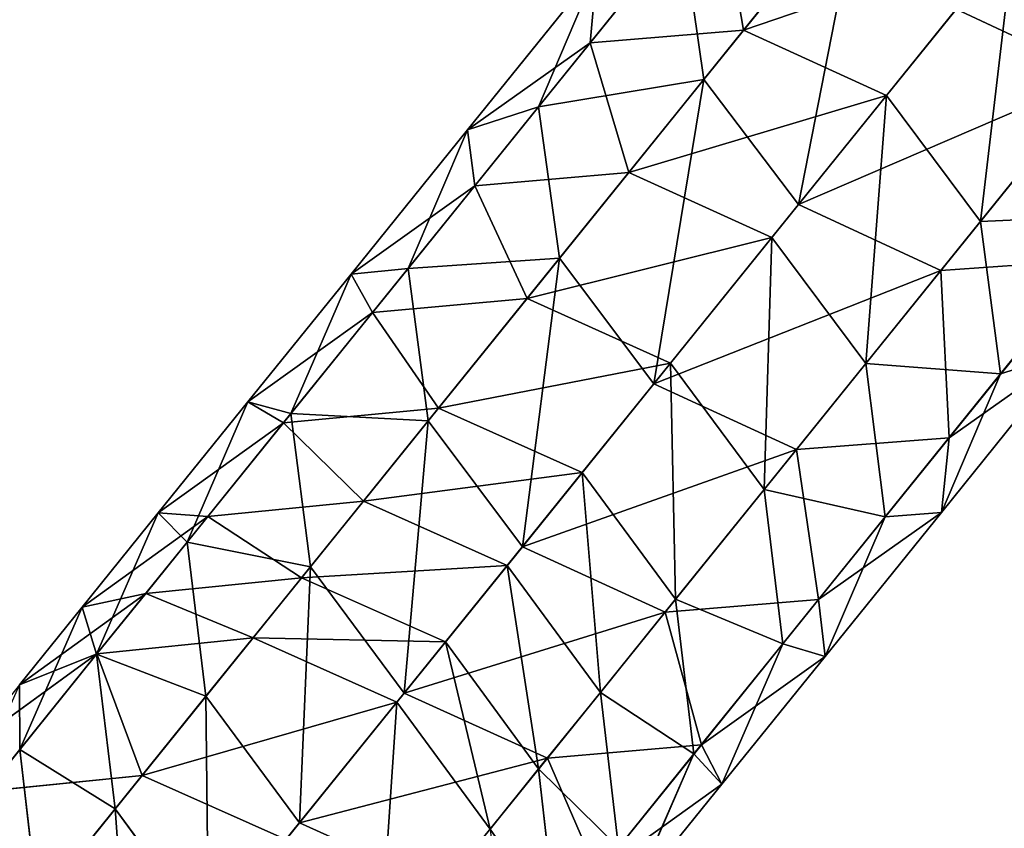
# Model space of a CAD drawing. Extents: x 61 to 680, y 107 to 1063.
# Tile 138 of 186: x 312.48 to 318.95, y 617.94 to 623.25. Entities that reach past the tile are written whole.
import ezdxf

# ---------------------------------------------------------------- set-up
doc = ezdxf.new("R2010")
doc.units = 0
doc.layers.get('0').update_dxf_attribs({"color": 13, "linetype": 'CONTINUOUS'})

# ---------------------------------------------------------------- blocks, each defined once
blk = doc.blocks.new('GROUP_7')
for p, q in [((62.2413, 126.077, 1), (60.8286, 136.1413, 1)), ((62.2413, 126.077, 1), (62.5063, 126.1109, 2)), ((63.6669, 116.0369, 2), (62.5063, 126.1109, 2)), ((61.5172, 125.9845, 0.2679), (62.2413, 126.077, 1)), ((63.4016, 116.0057, 1), (62.2413, 126.077, 1)), ((62.6767, 115.9206, 0.2679), (61.5172, 125.9845, 0.2679)), ((62.6767, 115.9206, 0.2679), (63.4016, 116.0057, 1)), ((63.6669, 116.0369, 2), (63.4016, 116.0057, 3)), ((63.4016, 116.0057, 1), (63.6669, 116.0369, 2)), ((63.9099, 111.7557, 3), (63.4016, 116.0057, 3)), ((63.9099, 111.7557, 1), (63.4016, 116.0057, 1)), ((64.1746, 111.7918, 2), (63.6669, 116.0369, 2)), ((61.6864, 115.8044), (62.6767, 115.9206, 0.2679)), ((63.1866, 111.6569, 0.2679), (62.6767, 115.9206, 0.2679)), ((63.9099, 111.7557, 3), (63.1866, 111.6569, 3.7321)), ((63.1866, 111.6569, 0.2679), (63.9099, 111.7557, 1)), ((64.1746, 111.7918, 2), (63.9099, 111.7557, 3)), ((63.9099, 111.7557, 1), (64.1746, 111.7918, 2)), ((64.5559, 107.5497, 3), (63.9099, 111.7557, 3)), ((64.5559, 107.5497, 1), (63.9099, 111.7557, 1)), ((64.8193, 107.5947, 2), (64.1746, 111.7918, 2)), ((62.1986, 111.522), (63.1866, 111.6569, 0.2679)), ((63.8363, 107.4269, 0.2679), (63.1866, 111.6569, 0.2679)), ((62.8534, 107.259), (62.1986, 111.522)), ((61.8704, 107.0912, 0.2679), (61.2105, 111.3871, 0.2679)), ((64.5559, 107.5497, 3), (63.8363, 107.4269, 3.7321)), ((63.8363, 107.4269, 0.2679), (64.5559, 107.5497, 1)), ((64.8193, 107.5947, 2), (64.5559, 107.5497, 3)), ((64.5559, 107.5497, 1), (64.8193, 107.5947, 2)), ((65.342, 103.3677, 3), (64.5559, 107.5497, 3)), ((65.342, 103.3677, 1), (64.5559, 107.5497, 1)), ((65.6037, 103.4215, 2), (64.8193, 107.5947, 2)), ((62.8534, 107.259), (63.8363, 107.4269, 0.2679)), ((64.6269, 103.2209, 3.7321), (63.8363, 107.4269, 3.7321)), ((64.6269, 103.2209, 0.2679), (63.8363, 107.4269, 0.2679)), ((61.8704, 107.0912, 0.2679), (62.8534, 107.259)), ((63.6501, 103.0203), (62.8534, 107.259)), ((61.1508, 106.9684, 1), (61.8704, 107.0912, 0.2679)), ((62.6733, 102.8198, 0.2679), (61.8704, 107.0912, 0.2679)), ((61.9582, 102.673, 1), (61.1508, 106.9684, 1)), ((65.6037, 103.4215, 2), (65.342, 103.3677, 3)), ((65.342, 103.3677, 1), (65.6037, 103.4215, 2)), ((66.5271, 99.2767, 2), (65.6037, 103.4215, 2)), ((65.342, 103.3677, 3), (64.6269, 103.2209, 3.7321)), ((64.6269, 103.2209, 0.2679), (65.342, 103.3677, 1)), ((66.2673, 99.2143, 3), (65.342, 103.3677, 3)), ((66.2673, 99.2143, 1), (65.342, 103.3677, 1)), ((64.6269, 103.2209, 3.7321), (63.6501, 103.0203, 4)), ((63.6501, 103.0203), (64.6269, 103.2209, 0.2679)), ((65.5575, 99.0437, 3.7321), (64.6269, 103.2209, 3.7321)), ((65.5575, 99.0437, 0.2679), (64.6269, 103.2209, 0.2679)), ((62.6733, 102.8198, 0.2679), (63.6501, 103.0203)), ((63.6501, 103.0203, 4), (64.5879, 98.8106, 4)), ((64.5879, 98.8106), (63.6501, 103.0203)), ((61.9582, 102.673, 1), (62.6733, 102.8198, 0.2679)), ((63.6184, 98.5776, 0.2679), (62.6733, 102.8198, 0.2679)), ((61.6965, 102.6192, 2), (61.9582, 102.673, 1)), ((62.9086, 98.407, 1), (61.9582, 102.673, 1)), ((62.6488, 98.3445, 2), (61.6965, 102.6192, 2)), ((66.5271, 99.2767, 2), (66.2673, 99.2143, 3)), ((66.2673, 99.2143, 1), (66.5271, 99.2767, 2)), ((67.5883, 95.1651, 2), (66.5271, 99.2767, 2)), ((66.2673, 99.2143, 3), (65.5575, 99.0437, 3.7321)), ((65.5575, 99.0437, 0.2679), (66.2673, 99.2143, 1)), ((67.3307, 95.094, 3), (66.2673, 99.2143, 3)), ((67.3307, 95.094, 1), (66.2673, 99.2143, 1)), ((65.5575, 99.0437, 3.7321), (64.5879, 98.8106, 4)), ((64.5879, 98.8106), (65.5575, 99.0437, 0.2679)), ((66.627, 94.8998, 3.7321), (65.5575, 99.0437, 3.7321)), ((66.627, 94.8998, 0.2679), (65.5575, 99.0437, 0.2679)), ((63.6184, 98.5776, 0.2679), (64.5879, 98.8106)), ((64.5879, 98.8106, 4), (63.6184, 98.5776, 3.7321)), ((64.5879, 98.8106, 4), (65.6658, 94.6345, 4)), ((65.6658, 94.6345), (64.5879, 98.8106)), ((62.9086, 98.407, 1), (63.6184, 98.5776, 0.2679)), ((64.7045, 94.3692, 0.2679), (63.6184, 98.5776, 0.2679)), ((64.7045, 94.3692, 3.7321), (63.6184, 98.5776, 3.7321)), ((62.6488, 98.3445, 2), (62.9086, 98.407, 1)), ((62.9086, 98.407, 3), (62.6488, 98.3445, 2)), ((64.0008, 94.175, 1), (62.9086, 98.407, 1)), ((64.0008, 94.175, 3), (62.9086, 98.407, 3)), ((63.7433, 94.104, 2), (62.6488, 98.3445, 2)), ((67.5883, 95.1651, 2), (67.3307, 95.094, 3)), ((67.3307, 95.094, 1), (67.5883, 95.1651, 2)), ((68.7862, 91.0912, 2), (67.5883, 95.1651, 2)), ((67.3307, 95.094, 3), (66.627, 94.8998, 3.7321)), ((66.627, 94.8998, 0.2679), (67.3307, 95.094, 1)), ((68.5311, 91.0116, 3), (67.3307, 95.094, 3)), ((68.5311, 91.0116, 1), (67.3307, 95.094, 1)), ((66.627, 94.8998, 3.7321), (65.6658, 94.6345, 4)), ((65.6658, 94.6345), (66.627, 94.8998, 0.2679)), ((67.8343, 90.794, 3.7321), (66.627, 94.8998, 3.7321)), ((67.8343, 90.794, 0.2679), (66.627, 94.8998, 0.2679)), ((64.7045, 94.3692, 0.2679), (65.6658, 94.6345)), ((65.6658, 94.6345, 4), (64.7045, 94.3692, 3.7321)), ((65.6658, 94.6345, 4), (66.8824, 90.4968, 4)), ((66.8824, 90.4968), (65.6658, 94.6345)), ((64.0008, 94.175, 1), (64.7045, 94.3692, 0.2679)), ((64.7045, 94.3692, 3.7321), (64.0008, 94.175, 3)), ((65.9306, 90.1995, 0.2679), (64.7045, 94.3692, 0.2679)), ((65.9306, 90.1995, 3.7321), (64.7045, 94.3692, 3.7321)), ((63.7433, 94.104, 2), (64.0008, 94.175, 1)), ((64.0008, 94.175, 3), (63.7433, 94.104, 2)), ((65.2338, 89.9819, 1), (64.0008, 94.175, 1)), ((65.2338, 89.9819, 3), (64.0008, 94.175, 3)), ((64.9787, 89.9023, 2), (63.7433, 94.104, 2)), ((68.7862, 91.0912, 2), (68.5311, 91.0116, 3)), ((68.5311, 91.0116, 1), (68.7862, 91.0912, 2)), ((70.1194, 87.0596, 2), (68.7862, 91.0912, 2)), ((68.5311, 91.0116, 3), (67.8343, 90.794, 3.7321)), ((67.8343, 90.794, 0.2679), (68.5311, 91.0116, 1)), ((69.8671, 86.9715, 3), (68.5311, 91.0116, 3)), ((69.8671, 86.9715, 1), (68.5311, 91.0116, 1)), ((67.8343, 90.794, 3.7321), (66.8824, 90.4968, 4)), ((66.8824, 90.4968), (67.8343, 90.794, 0.2679)), ((69.178, 86.7308, 3.7321), (67.8343, 90.794, 3.7321)), ((69.178, 86.7308, 0.2679), (67.8343, 90.794, 0.2679)), ((65.9306, 90.1995, 0.2679), (66.8824, 90.4968)), ((66.8824, 90.4968, 4), (65.9306, 90.1995, 3.7321)), ((66.8824, 90.4968, 4), (68.2365, 86.4019, 4)), ((68.2365, 86.4019), (66.8824, 90.4968)), ((65.2338, 89.9819, 1), (65.9306, 90.1995, 0.2679)), ((65.9306, 90.1995, 3.7321), (65.2338, 89.9819, 3)), ((67.2951, 86.0731, 0.2679), (65.9306, 90.1995, 0.2679)), ((67.2951, 86.0731, 3.7321), (65.9306, 90.1995, 3.7321)), ((64.9787, 89.9023, 2), (65.2338, 89.9819, 1)), ((65.2338, 89.9819, 3), (64.9787, 89.9023, 2)), ((66.606, 85.8323, 1), (65.2338, 89.9819, 1)), ((66.606, 85.8323, 3), (65.2338, 89.9819, 3)), ((66.3537, 85.7442, 2), (64.9787, 89.9023, 2)), ((67.2951, 86.0731, 0.2679), (68.2365, 86.4019)), ((68.2365, 86.4019, 4), (67.2951, 86.0731, 3.7321)), ((66.606, 85.8323, 1), (67.2951, 86.0731, 0.2679)), ((67.2951, 86.0731, 3.7321), (66.606, 85.8323, 3)), ((68.7967, 81.9945, 0.2679), (67.2951, 86.0731, 0.2679)), ((68.7967, 81.9945, 3.7321), (67.2951, 86.0731, 3.7321)), ((66.3537, 85.7442, 2), (66.606, 85.8323, 1)), ((66.606, 85.8323, 3), (66.3537, 85.7442, 2)), ((68.116, 81.7309, 1), (66.606, 85.8323, 1)), ((68.116, 81.7309, 3), (66.606, 85.8323, 3)), ((67.8668, 81.6344, 2), (66.3537, 85.7442, 2)), ((68.116, 81.7309, 1), (68.7967, 81.9945, 0.2679)), ((68.7967, 81.9945, 3.7321), (68.116, 81.7309, 3)), ((67.8668, 81.6344, 2), (68.116, 81.7309, 1)), ((68.116, 81.7309, 3), (67.8668, 81.6344, 2)), ((69.762, 77.6821, 1), (68.116, 81.7309, 1)), ((69.762, 77.6821, 3), (68.116, 81.7309, 3)), ((69.5162, 77.5773, 2), (67.8668, 81.6344, 2)), ((69.762, 77.6821, 3), (69.5162, 77.5773, 2))]:
    blk.add_line(p, q)
mesh = blk.add_polyface()
corners = [(60.8286, 136.1413, 1), (62.5063, 126.1109, 2), (62.2413, 126.077, 1), (61.0927, 136.1817, 2)]
mesh.append_faces([[corners[k] for k in face] for face in [(0, 1, 2), (1, 0, 3)]], dxfattribs={"vtx0": -1})
mesh = blk.add_polyface()
corners = [(60.8286, 136.1413, 1), (61.5172, 125.9845, 0.2679), (60.1071, 136.0309, 0.2679), (62.2413, 126.077, 1)]
mesh.append_faces([[corners[k] for k in face] for face in [(0, 1, 2), (1, 0, 3)]], dxfattribs={"vtx0": -1})
mesh = blk.add_polyface()
corners = [(63.6669, 116.0369, 2), (62.2413, 126.077, 3), (63.4016, 116.0057, 3), (62.5063, 126.1109, 2)]
mesh.append_faces([[corners[k] for k in face] for face in [(0, 1, 2), (1, 0, 3)]], dxfattribs={"vtx0": -1})
mesh = blk.add_polyface()
corners = [(62.2413, 126.077, 1), (63.6669, 116.0369, 2), (63.4016, 116.0057, 1), (62.5063, 126.1109, 2)]
mesh.append_faces([[corners[k] for k in face] for face in [(0, 1, 2), (1, 0, 3)]], dxfattribs={"vtx0": -1})
mesh = blk.add_polyface()
corners = [(62.2413, 126.077, 1), (62.6767, 115.9206, 0.2679), (61.5172, 125.9845, 0.2679), (63.4016, 116.0057, 1)]
mesh.append_faces([[corners[k] for k in face] for face in [(0, 1, 2), (1, 0, 3)]], dxfattribs={"vtx0": -1})
mesh = blk.add_polyface()
corners = [(61.5172, 125.9845, 0.2679), (61.6864, 115.8044), (60.5282, 125.8581), (62.6767, 115.9206, 0.2679)]
mesh.append_faces([[corners[k] for k in face] for face in [(0, 1, 2), (1, 0, 3)]], dxfattribs={"vtx0": -1})
mesh = blk.add_polyface()
corners = [(63.1866, 111.6569, 3.7321), (63.4016, 116.0057, 3), (62.6767, 115.9206, 3.7321), (63.9099, 111.7557, 3)]
mesh.append_faces([[corners[k] for k in face] for face in [(0, 1, 2), (1, 0, 3)]], dxfattribs={"vtx0": -1})
mesh = blk.add_polyface()
corners = [(63.4016, 116.0057, 1), (63.1866, 111.6569, 0.2679), (62.6767, 115.9206, 0.2679), (63.9099, 111.7557, 1)]
mesh.append_faces([[corners[k] for k in face] for face in [(0, 1, 2), (1, 0, 3)]], dxfattribs={"vtx0": -1})
mesh = blk.add_polyface()
corners = [(64.1746, 111.7918, 2), (63.4016, 116.0057, 3), (63.9099, 111.7557, 3), (63.6669, 116.0369, 2)]
mesh.append_faces([[corners[k] for k in face] for face in [(0, 1, 2), (1, 0, 3)]], dxfattribs={"vtx0": -1})
mesh = blk.add_polyface()
corners = [(63.4016, 116.0057, 1), (64.1746, 111.7918, 2), (63.9099, 111.7557, 1), (63.6669, 116.0369, 2)]
mesh.append_faces([[corners[k] for k in face] for face in [(0, 1, 2), (1, 0, 3)]], dxfattribs={"vtx0": -1})
mesh = blk.add_polyface()
corners = [(62.6767, 115.9206, 0.2679), (62.1986, 111.522), (61.6864, 115.8044), (63.1866, 111.6569, 0.2679)]
mesh.append_faces([[corners[k] for k in face] for face in [(0, 1, 2), (1, 0, 3)]], dxfattribs={"vtx0": -1})
mesh = blk.add_polyface()
corners = [(63.8363, 107.4269, 3.7321), (63.9099, 111.7557, 3), (63.1866, 111.6569, 3.7321), (64.5559, 107.5497, 3)]
mesh.append_faces([[corners[k] for k in face] for face in [(0, 1, 2), (1, 0, 3)]], dxfattribs={"vtx0": -1})
mesh = blk.add_polyface()
corners = [(63.9099, 111.7557, 1), (63.8363, 107.4269, 0.2679), (63.1866, 111.6569, 0.2679), (64.5559, 107.5497, 1)]
mesh.append_faces([[corners[k] for k in face] for face in [(0, 1, 2), (1, 0, 3)]], dxfattribs={"vtx0": -1})
mesh = blk.add_polyface()
corners = [(64.8193, 107.5947, 2), (63.9099, 111.7557, 3), (64.5559, 107.5497, 3), (64.1746, 111.7918, 2)]
mesh.append_faces([[corners[k] for k in face] for face in [(0, 1, 2), (1, 0, 3)]], dxfattribs={"vtx0": -1})
mesh = blk.add_polyface()
corners = [(63.9099, 111.7557, 1), (64.8193, 107.5947, 2), (64.5559, 107.5497, 1), (64.1746, 111.7918, 2)]
mesh.append_faces([[corners[k] for k in face] for face in [(0, 1, 2), (1, 0, 3)]], dxfattribs={"vtx0": -1})
mesh = blk.add_polyface()
corners = [(63.1866, 111.6569, 0.2679), (62.8534, 107.259), (62.1986, 111.522), (63.8363, 107.4269, 0.2679)]
mesh.append_faces([[corners[k] for k in face] for face in [(0, 1, 2), (1, 0, 3)]], dxfattribs={"vtx0": -1})
mesh = blk.add_polyface()
corners = [(62.1986, 111.522), (61.8704, 107.0912, 0.2679), (61.2105, 111.3871, 0.2679), (62.8534, 107.259)]
mesh.append_faces([[corners[k] for k in face] for face in [(0, 1, 2), (1, 0, 3)]], dxfattribs={"vtx0": -1})
mesh = blk.add_polyface()
corners = [(61.2105, 111.3871, 0.2679), (61.1508, 106.9684, 1), (60.4873, 111.2883, 1), (61.8704, 107.0912, 0.2679)]
mesh.append_faces([[corners[k] for k in face] for face in [(0, 1, 2), (1, 0, 3)]], dxfattribs={"vtx0": -1})
mesh = blk.add_polyface()
corners = [(64.6269, 103.2209, 3.7321), (64.5559, 107.5497, 3), (63.8363, 107.4269, 3.7321), (65.342, 103.3677, 3)]
mesh.append_faces([[corners[k] for k in face] for face in [(0, 1, 2), (1, 0, 3)]], dxfattribs={"vtx0": -1})
mesh = blk.add_polyface()
corners = [(64.5559, 107.5497, 1), (64.6269, 103.2209, 0.2679), (63.8363, 107.4269, 0.2679), (65.342, 103.3677, 1)]
mesh.append_faces([[corners[k] for k in face] for face in [(0, 1, 2), (1, 0, 3)]], dxfattribs={"vtx0": -1})
mesh = blk.add_polyface()
corners = [(65.6037, 103.4215, 2), (64.5559, 107.5497, 3), (65.342, 103.3677, 3), (64.8193, 107.5947, 2)]
mesh.append_faces([[corners[k] for k in face] for face in [(0, 1, 2), (1, 0, 3)]], dxfattribs={"vtx0": -1})
mesh = blk.add_polyface()
corners = [(64.5559, 107.5497, 1), (65.6037, 103.4215, 2), (65.342, 103.3677, 1), (64.8193, 107.5947, 2)]
mesh.append_faces([[corners[k] for k in face] for face in [(0, 1, 2), (1, 0, 3)]], dxfattribs={"vtx0": -1})
mesh = blk.add_polyface()
corners = [(63.6501, 103.0203, 4), (63.8363, 107.4269, 3.7321), (62.8534, 107.259, 4), (64.6269, 103.2209, 3.7321)]
mesh.append_faces([[corners[k] for k in face] for face in [(0, 1, 2), (1, 0, 3)]], dxfattribs={"vtx0": -1})
mesh = blk.add_polyface()
corners = [(63.8363, 107.4269, 0.2679), (63.6501, 103.0203), (62.8534, 107.259), (64.6269, 103.2209, 0.2679)]
mesh.append_faces([[corners[k] for k in face] for face in [(0, 1, 2), (1, 0, 3)]], dxfattribs={"vtx0": -1})
mesh = blk.add_polyface()
corners = [(62.8534, 107.259), (62.6733, 102.8198, 0.2679), (61.8704, 107.0912, 0.2679), (63.6501, 103.0203)]
mesh.append_faces([[corners[k] for k in face] for face in [(0, 1, 2), (1, 0, 3)]], dxfattribs={"vtx0": -1})
mesh = blk.add_polyface()
corners = [(61.8704, 107.0912, 0.2679), (61.9582, 102.673, 1), (61.1508, 106.9684, 1), (62.6733, 102.8198, 0.2679)]
mesh.append_faces([[corners[k] for k in face] for face in [(0, 1, 2), (1, 0, 3)]], dxfattribs={"vtx0": -1})
mesh = blk.add_polyface()
corners = [(60.8874, 106.9234, 2), (61.9582, 102.673, 1), (61.6965, 102.6192, 2), (61.1508, 106.9684, 1)]
mesh.append_faces([[corners[k] for k in face] for face in [(0, 1, 2), (1, 0, 3)]], dxfattribs={"vtx0": -1})
mesh = blk.add_polyface()
corners = [(66.5271, 99.2767, 2), (65.342, 103.3677, 3), (66.2673, 99.2143, 3), (65.6037, 103.4215, 2)]
mesh.append_faces([[corners[k] for k in face] for face in [(0, 1, 2), (1, 0, 3)]], dxfattribs={"vtx0": -1})
mesh = blk.add_polyface()
corners = [(65.342, 103.3677, 1), (66.5271, 99.2767, 2), (66.2673, 99.2143, 1), (65.6037, 103.4215, 2)]
mesh.append_faces([[corners[k] for k in face] for face in [(0, 1, 2), (1, 0, 3)]], dxfattribs={"vtx0": -1})
mesh = blk.add_polyface()
corners = [(65.5575, 99.0437, 3.7321), (65.342, 103.3677, 3), (64.6269, 103.2209, 3.7321), (66.2673, 99.2143, 3)]
mesh.append_faces([[corners[k] for k in face] for face in [(0, 1, 2), (1, 0, 3)]], dxfattribs={"vtx0": -1})
mesh = blk.add_polyface()
corners = [(65.342, 103.3677, 1), (65.5575, 99.0437, 0.2679), (64.6269, 103.2209, 0.2679), (66.2673, 99.2143, 1)]
mesh.append_faces([[corners[k] for k in face] for face in [(0, 1, 2), (1, 0, 3)]], dxfattribs={"vtx0": -1})
mesh = blk.add_polyface()
corners = [(64.5879, 98.8106, 4), (64.6269, 103.2209, 3.7321), (63.6501, 103.0203, 4), (65.5575, 99.0437, 3.7321)]
mesh.append_faces([[corners[k] for k in face] for face in [(0, 1, 2), (1, 0, 3)]], dxfattribs={"vtx0": -1})
mesh = blk.add_polyface()
corners = [(64.6269, 103.2209, 0.2679), (64.5879, 98.8106), (63.6501, 103.0203), (65.5575, 99.0437, 0.2679)]
mesh.append_faces([[corners[k] for k in face] for face in [(0, 1, 2), (1, 0, 3)]], dxfattribs={"vtx0": -1})
mesh = blk.add_polyface()
corners = [(63.6501, 103.0203), (63.6184, 98.5776, 0.2679), (62.6733, 102.8198, 0.2679), (64.5879, 98.8106)]
mesh.append_faces([[corners[k] for k in face] for face in [(0, 1, 2), (1, 0, 3)]], dxfattribs={"vtx0": -1})
mesh = blk.add_polyface()
corners = [(63.6184, 98.5776, 3.7321), (63.6501, 103.0203, 4), (62.6733, 102.8198, 3.7321), (64.5879, 98.8106, 4)]
mesh.append_faces([[corners[k] for k in face] for face in [(0, 1, 2), (1, 0, 3)]], dxfattribs={"vtx0": -1})
mesh = blk.add_polyface()
corners = [(62.6733, 102.8198, 0.2679), (62.9086, 98.407, 1), (61.9582, 102.673, 1), (63.6184, 98.5776, 0.2679)]
mesh.append_faces([[corners[k] for k in face] for face in [(0, 1, 2), (1, 0, 3)]], dxfattribs={"vtx0": -1})
mesh = blk.add_polyface()
corners = [(61.6965, 102.6192, 2), (62.9086, 98.407, 1), (62.6488, 98.3445, 2), (61.9582, 102.673, 1)]
mesh.append_faces([[corners[k] for k in face] for face in [(0, 1, 2), (1, 0, 3)]], dxfattribs={"vtx0": -1})
mesh = blk.add_polyface()
corners = [(62.9086, 98.407, 3), (61.6965, 102.6192, 2), (62.6488, 98.3445, 2), (61.9582, 102.673, 3)]
mesh.append_faces([[corners[k] for k in face] for face in [(0, 1, 2), (1, 0, 3)]], dxfattribs={"vtx0": -1})
mesh = blk.add_polyface()
corners = [(67.5883, 95.1651, 2), (66.2673, 99.2143, 3), (67.3307, 95.094, 3), (66.5271, 99.2767, 2)]
mesh.append_faces([[corners[k] for k in face] for face in [(0, 1, 2), (1, 0, 3)]], dxfattribs={"vtx0": -1})
mesh = blk.add_polyface()
corners = [(66.2673, 99.2143, 1), (67.5883, 95.1651, 2), (67.3307, 95.094, 1), (66.5271, 99.2767, 2)]
mesh.append_faces([[corners[k] for k in face] for face in [(0, 1, 2), (1, 0, 3)]], dxfattribs={"vtx0": -1})
mesh = blk.add_polyface()
corners = [(66.627, 94.8998, 3.7321), (66.2673, 99.2143, 3), (65.5575, 99.0437, 3.7321), (67.3307, 95.094, 3)]
mesh.append_faces([[corners[k] for k in face] for face in [(0, 1, 2), (1, 0, 3)]], dxfattribs={"vtx0": -1})
mesh = blk.add_polyface()
corners = [(66.2673, 99.2143, 1), (66.627, 94.8998, 0.2679), (65.5575, 99.0437, 0.2679), (67.3307, 95.094, 1)]
mesh.append_faces([[corners[k] for k in face] for face in [(0, 1, 2), (1, 0, 3)]], dxfattribs={"vtx0": -1})
mesh = blk.add_polyface()
corners = [(65.6658, 94.6345, 4), (65.5575, 99.0437, 3.7321), (64.5879, 98.8106, 4), (66.627, 94.8998, 3.7321)]
mesh.append_faces([[corners[k] for k in face] for face in [(0, 1, 2), (1, 0, 3)]], dxfattribs={"vtx0": -1})
mesh = blk.add_polyface()
corners = [(65.5575, 99.0437, 0.2679), (65.6658, 94.6345), (64.5879, 98.8106), (66.627, 94.8998, 0.2679)]
mesh.append_faces([[corners[k] for k in face] for face in [(0, 1, 2), (1, 0, 3)]], dxfattribs={"vtx0": -1})
mesh = blk.add_polyface()
corners = [(64.5879, 98.8106), (64.7045, 94.3692, 0.2679), (63.6184, 98.5776, 0.2679), (65.6658, 94.6345)]
mesh.append_faces([[corners[k] for k in face] for face in [(0, 1, 2), (1, 0, 3)]], dxfattribs={"vtx0": -1})
mesh = blk.add_polyface()
corners = [(64.7045, 94.3692, 3.7321), (64.5879, 98.8106, 4), (63.6184, 98.5776, 3.7321), (65.6658, 94.6345, 4)]
mesh.append_faces([[corners[k] for k in face] for face in [(0, 1, 2), (1, 0, 3)]], dxfattribs={"vtx0": -1})
mesh = blk.add_polyface()
corners = [(63.6184, 98.5776, 0.2679), (64.0008, 94.175, 1), (62.9086, 98.407, 1), (64.7045, 94.3692, 0.2679)]
mesh.append_faces([[corners[k] for k in face] for face in [(0, 1, 2), (1, 0, 3)]], dxfattribs={"vtx0": -1})
mesh = blk.add_polyface()
corners = [(64.0008, 94.175, 3), (63.6184, 98.5776, 3.7321), (62.9086, 98.407, 3), (64.7045, 94.3692, 3.7321)]
mesh.append_faces([[corners[k] for k in face] for face in [(0, 1, 2), (1, 0, 3)]], dxfattribs={"vtx0": -1})
mesh = blk.add_polyface()
corners = [(62.6488, 98.3445, 2), (64.0008, 94.175, 1), (63.7433, 94.104, 2), (62.9086, 98.407, 1)]
mesh.append_faces([[corners[k] for k in face] for face in [(0, 1, 2), (1, 0, 3)]], dxfattribs={"vtx0": -1})
mesh = blk.add_polyface()
corners = [(64.0008, 94.175, 3), (62.6488, 98.3445, 2), (63.7433, 94.104, 2), (62.9086, 98.407, 3)]
mesh.append_faces([[corners[k] for k in face] for face in [(0, 1, 2), (1, 0, 3)]], dxfattribs={"vtx0": -1})
mesh = blk.add_polyface()
corners = [(68.7862, 91.0912, 2), (67.3307, 95.094, 3), (68.5311, 91.0116, 3), (67.5883, 95.1651, 2)]
mesh.append_faces([[corners[k] for k in face] for face in [(0, 1, 2), (1, 0, 3)]], dxfattribs={"vtx0": -1})
mesh = blk.add_polyface()
corners = [(67.3307, 95.094, 1), (68.7862, 91.0912, 2), (68.5311, 91.0116, 1), (67.5883, 95.1651, 2)]
mesh.append_faces([[corners[k] for k in face] for face in [(0, 1, 2), (1, 0, 3)]], dxfattribs={"vtx0": -1})
mesh = blk.add_polyface()
corners = [(67.8343, 90.794, 3.7321), (67.3307, 95.094, 3), (66.627, 94.8998, 3.7321), (68.5311, 91.0116, 3)]
mesh.append_faces([[corners[k] for k in face] for face in [(0, 1, 2), (1, 0, 3)]], dxfattribs={"vtx0": -1})
mesh = blk.add_polyface()
corners = [(67.3307, 95.094, 1), (67.8343, 90.794, 0.2679), (66.627, 94.8998, 0.2679), (68.5311, 91.0116, 1)]
mesh.append_faces([[corners[k] for k in face] for face in [(0, 1, 2), (1, 0, 3)]], dxfattribs={"vtx0": -1})
mesh = blk.add_polyface()
corners = [(66.8824, 90.4968, 4), (66.627, 94.8998, 3.7321), (65.6658, 94.6345, 4), (67.8343, 90.794, 3.7321)]
mesh.append_faces([[corners[k] for k in face] for face in [(0, 1, 2), (1, 0, 3)]], dxfattribs={"vtx0": -1})
mesh = blk.add_polyface()
corners = [(66.627, 94.8998, 0.2679), (66.8824, 90.4968), (65.6658, 94.6345), (67.8343, 90.794, 0.2679)]
mesh.append_faces([[corners[k] for k in face] for face in [(0, 1, 2), (1, 0, 3)]], dxfattribs={"vtx0": -1})
mesh = blk.add_polyface()
corners = [(65.6658, 94.6345), (65.9306, 90.1995, 0.2679), (64.7045, 94.3692, 0.2679), (66.8824, 90.4968)]
mesh.append_faces([[corners[k] for k in face] for face in [(0, 1, 2), (1, 0, 3)]], dxfattribs={"vtx0": -1})
mesh = blk.add_polyface()
corners = [(65.9306, 90.1995, 3.7321), (65.6658, 94.6345, 4), (64.7045, 94.3692, 3.7321), (66.8824, 90.4968, 4)]
mesh.append_faces([[corners[k] for k in face] for face in [(0, 1, 2), (1, 0, 3)]], dxfattribs={"vtx0": -1})
mesh = blk.add_polyface()
corners = [(64.7045, 94.3692, 0.2679), (65.2338, 89.9819, 1), (64.0008, 94.175, 1), (65.9306, 90.1995, 0.2679)]
mesh.append_faces([[corners[k] for k in face] for face in [(0, 1, 2), (1, 0, 3)]], dxfattribs={"vtx0": -1})
mesh = blk.add_polyface()
corners = [(65.2338, 89.9819, 3), (64.7045, 94.3692, 3.7321), (64.0008, 94.175, 3), (65.9306, 90.1995, 3.7321)]
mesh.append_faces([[corners[k] for k in face] for face in [(0, 1, 2), (1, 0, 3)]], dxfattribs={"vtx0": -1})
mesh = blk.add_polyface()
corners = [(63.7433, 94.104, 2), (65.2338, 89.9819, 1), (64.9787, 89.9023, 2), (64.0008, 94.175, 1)]
mesh.append_faces([[corners[k] for k in face] for face in [(0, 1, 2), (1, 0, 3)]], dxfattribs={"vtx0": -1})
mesh = blk.add_polyface()
corners = [(65.2338, 89.9819, 3), (63.7433, 94.104, 2), (64.9787, 89.9023, 2), (64.0008, 94.175, 3)]
mesh.append_faces([[corners[k] for k in face] for face in [(0, 1, 2), (1, 0, 3)]], dxfattribs={"vtx0": -1})
mesh = blk.add_polyface()
corners = [(70.1194, 87.0596, 2), (68.5311, 91.0116, 3), (69.8671, 86.9715, 3), (68.7862, 91.0912, 2)]
mesh.append_faces([[corners[k] for k in face] for face in [(0, 1, 2), (1, 0, 3)]], dxfattribs={"vtx0": -1})
mesh = blk.add_polyface()
corners = [(68.5311, 91.0116, 1), (70.1194, 87.0596, 2), (69.8671, 86.9715, 1), (68.7862, 91.0912, 2)]
mesh.append_faces([[corners[k] for k in face] for face in [(0, 1, 2), (1, 0, 3)]], dxfattribs={"vtx0": -1})
mesh = blk.add_polyface()
corners = [(69.178, 86.7308, 3.7321), (68.5311, 91.0116, 3), (67.8343, 90.794, 3.7321), (69.8671, 86.9715, 3)]
mesh.append_faces([[corners[k] for k in face] for face in [(0, 1, 2), (1, 0, 3)]], dxfattribs={"vtx0": -1})
mesh = blk.add_polyface()
corners = [(68.5311, 91.0116, 1), (69.178, 86.7308, 0.2679), (67.8343, 90.794, 0.2679), (69.8671, 86.9715, 1)]
mesh.append_faces([[corners[k] for k in face] for face in [(0, 1, 2), (1, 0, 3)]], dxfattribs={"vtx0": -1})
mesh = blk.add_polyface()
corners = [(68.2365, 86.4019, 4), (67.8343, 90.794, 3.7321), (66.8824, 90.4968, 4), (69.178, 86.7308, 3.7321)]
mesh.append_faces([[corners[k] for k in face] for face in [(0, 1, 2), (1, 0, 3)]], dxfattribs={"vtx0": -1})
mesh = blk.add_polyface()
corners = [(67.8343, 90.794, 0.2679), (68.2365, 86.4019), (66.8824, 90.4968), (69.178, 86.7308, 0.2679)]
mesh.append_faces([[corners[k] for k in face] for face in [(0, 1, 2), (1, 0, 3)]], dxfattribs={"vtx0": -1})
mesh = blk.add_polyface()
corners = [(66.8824, 90.4968), (67.2951, 86.0731, 0.2679), (65.9306, 90.1995, 0.2679), (68.2365, 86.4019)]
mesh.append_faces([[corners[k] for k in face] for face in [(0, 1, 2), (1, 0, 3)]], dxfattribs={"vtx0": -1})
mesh = blk.add_polyface()
corners = [(67.2951, 86.0731, 3.7321), (66.8824, 90.4968, 4), (65.9306, 90.1995, 3.7321), (68.2365, 86.4019, 4)]
mesh.append_faces([[corners[k] for k in face] for face in [(0, 1, 2), (1, 0, 3)]], dxfattribs={"vtx0": -1})
mesh = blk.add_polyface()
corners = [(65.9306, 90.1995, 0.2679), (66.606, 85.8323, 1), (65.2338, 89.9819, 1), (67.2951, 86.0731, 0.2679)]
mesh.append_faces([[corners[k] for k in face] for face in [(0, 1, 2), (1, 0, 3)]], dxfattribs={"vtx0": -1})
mesh = blk.add_polyface()
corners = [(66.606, 85.8323, 3), (65.9306, 90.1995, 3.7321), (65.2338, 89.9819, 3), (67.2951, 86.0731, 3.7321)]
mesh.append_faces([[corners[k] for k in face] for face in [(0, 1, 2), (1, 0, 3)]], dxfattribs={"vtx0": -1})
mesh = blk.add_polyface()
corners = [(64.9787, 89.9023, 2), (66.606, 85.8323, 1), (66.3537, 85.7442, 2), (65.2338, 89.9819, 1)]
mesh.append_faces([[corners[k] for k in face] for face in [(0, 1, 2), (1, 0, 3)]], dxfattribs={"vtx0": -1})
mesh = blk.add_polyface()
corners = [(66.606, 85.8323, 3), (64.9787, 89.9023, 2), (66.3537, 85.7442, 2), (65.2338, 89.9819, 3)]
mesh.append_faces([[corners[k] for k in face] for face in [(0, 1, 2), (1, 0, 3)]], dxfattribs={"vtx0": -1})
mesh = blk.add_polyface()
corners = [(68.2365, 86.4019), (68.7967, 81.9945, 0.2679), (67.2951, 86.0731, 0.2679), (69.7266, 82.3546)]
mesh.append_faces([[corners[k] for k in face] for face in [(0, 1, 2), (1, 0, 3)]], dxfattribs={"vtx0": -1})
mesh = blk.add_polyface()
corners = [(68.7967, 81.9945, 3.7321), (68.2365, 86.4019, 4), (67.2951, 86.0731, 3.7321), (69.7266, 82.3546, 4)]
mesh.append_faces([[corners[k] for k in face] for face in [(0, 1, 2), (1, 0, 3)]], dxfattribs={"vtx0": -1})
mesh = blk.add_polyface()
corners = [(67.2951, 86.0731, 0.2679), (68.116, 81.7309, 1), (66.606, 85.8323, 1), (68.7967, 81.9945, 0.2679)]
mesh.append_faces([[corners[k] for k in face] for face in [(0, 1, 2), (1, 0, 3)]], dxfattribs={"vtx0": -1})
mesh = blk.add_polyface()
corners = [(68.116, 81.7309, 3), (67.2951, 86.0731, 3.7321), (66.606, 85.8323, 3), (68.7967, 81.9945, 3.7321)]
mesh.append_faces([[corners[k] for k in face] for face in [(0, 1, 2), (1, 0, 3)]], dxfattribs={"vtx0": -1})
mesh = blk.add_polyface()
corners = [(66.3537, 85.7442, 2), (68.116, 81.7309, 1), (67.8668, 81.6344, 2), (66.606, 85.8323, 1)]
mesh.append_faces([[corners[k] for k in face] for face in [(0, 1, 2), (1, 0, 3)]], dxfattribs={"vtx0": -1})
mesh = blk.add_polyface()
corners = [(68.116, 81.7309, 3), (66.3537, 85.7442, 2), (67.8668, 81.6344, 2), (66.606, 85.8323, 3)]
mesh.append_faces([[corners[k] for k in face] for face in [(0, 1, 2), (1, 0, 3)]], dxfattribs={"vtx0": -1})
mesh = blk.add_polyface()
corners = [(68.7967, 81.9945, 0.2679), (69.762, 77.6821, 1), (68.116, 81.7309, 1), (70.4336, 77.9683, 0.2679)]
mesh.append_faces([[corners[k] for k in face] for face in [(0, 1, 2), (1, 0, 3)]], dxfattribs={"vtx0": -1})
mesh = blk.add_polyface()
corners = [(69.762, 77.6821, 3), (68.7967, 81.9945, 3.7321), (68.116, 81.7309, 3), (70.4336, 77.9683, 3.7321)]
mesh.append_faces([[corners[k] for k in face] for face in [(0, 1, 2), (1, 0, 3)]], dxfattribs={"vtx0": -1})
mesh = blk.add_polyface()
corners = [(67.8668, 81.6344, 2), (69.762, 77.6821, 1), (69.5162, 77.5773, 2), (68.116, 81.7309, 1)]
mesh.append_faces([[corners[k] for k in face] for face in [(0, 1, 2), (1, 0, 3)]], dxfattribs={"vtx0": -1})
mesh = blk.add_polyface()
corners = [(69.762, 77.6821, 3), (67.8668, 81.6344, 2), (69.5162, 77.5773, 2), (68.116, 81.7309, 3)]
mesh.append_faces([[corners[k] for k in face] for face in [(0, 1, 2), (1, 0, 3)]], dxfattribs={"vtx0": -1})
mesh = blk.add_polyface()
corners = [(71.5424, 73.6905, 3), (69.5162, 77.5773, 2), (71.3002, 73.5776, 2), (69.762, 77.6821, 3)]
mesh.append_faces([[corners[k] for k in face] for face in [(0, 1, 2), (1, 0, 3)]], dxfattribs={"vtx0": -1})
blk = doc.blocks.new('GROUP_15')
at = {"extrusion": (0.778243, -0.627963, -5.97172e-16), "rotation": 360}
blk.add_blockref('GROUP_7', (26.9548, 0, -1.5774), dxfattribs=at)
blk = doc.blocks.new('GROUP_9')
blk.add_blockref('GROUP_15', (184.8148, 441.2633))

msp = doc.modelspace()

# ---------------------------------------------------------------- block references
msp.add_blockref('GROUP_9', (72.9091, 107.2461, -0.5001))

doc.saveas('drawing.dxf')
